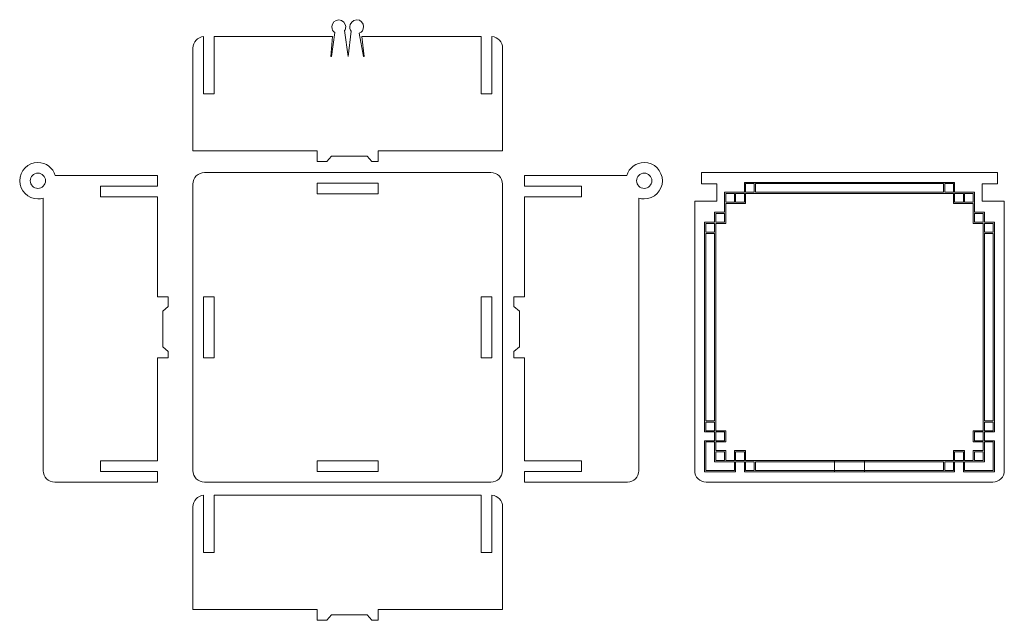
# Model space of a CAD drawing. Header units: millimetres. Extents: x -621 to 597, y -408 to 449.
# Tile 12 of 18: x 110 to 369, y -272 to -114. Entities that reach past the tile are written whole.
import ezdxf

# ---------------------------------------------------------------- set-up
doc = ezdxf.new("R2010")
doc.units = ezdxf.units.MM
doc.header["$MEASUREMENT"] = 0
doc.layers.add('Layer 1', color=7, linetype='Continuous')

msp = doc.modelspace()

# ---------------------------------------------------------------- linework, layer by layer
at = {"layer": 'Layer 1', "color": 250, "lineweight": 20}
for points, knots in [([(161.326, -118.9239), (171.6525, -118.9239), (181.9798, -118.9249), (192.3052, -118.9249), (192.3052, -118.9249), (192.3052, -118.9249), (191.8862, -124.1076), (191.8862, -124.1076), (191.8862, -124.1076), (191.8862, -124.1076), (192.106, -124.1053), (192.106, -124.1053), (192.106, -124.1053), (192.106, -124.1053), (192.9566, -117.8299), (192.9566, -117.8299), (192.9566, -117.8299), (192.4719, -117.5019), (192.1532, -117.1361), (192.1532, -116.3175), (192.1532, -116.3175), (192.1532, -115.4991), (192.9701, -114.4929), (193.9778, -114.4929), (193.9778, -114.4929), (194.9855, -114.4929), (195.8024, -115.6316), (195.8024, -116.3175), (195.8024, -116.3175), (195.8024, -117.0036), (195.6956, -117.0214), (195.5115, -117.3062), (195.5115, -117.3062), (195.5115, -117.3062), (195.5115, -117.3063), (195.5115, -117.3063), (195.5115, -117.3063), (195.5115, -117.3063), (196.4228, -124.1823), (196.4228, -124.1823), (196.4228, -124.1823), (196.4228, -124.1823), (197.2677, -117.4799), (197.2677, -117.4799), (197.2677, -117.4799), (197.0065, -117.1642), (196.8496, -117.0423), (196.8496, -116.3175), (196.8496, -116.3175), (196.8496, -115.5929), (197.6665, -114.4929), (198.6742, -114.4929), (198.6742, -114.4929), (199.6819, -114.4929), (200.4988, -115.4321), (200.4988, -116.3175), (200.4988, -116.3175), (200.4988, -117.2029), (200.0301, -117.7343), (199.365, -118.0066), (199.365, -118.0066), (199.365, -118.0066), (199.3641, -118.0077), (199.3641, -118.0077), (199.3641, -118.0077), (199.3641, -118.0077), (200.4545, -124.1371), (200.4545, -124.1371), (200.4545, -124.1371), (200.4545, -124.1371), (200.6779, -124.1277), (200.6779, -124.1277), (200.6779, -124.1277), (200.6779, -124.1277), (200.0383, -118.9233), (200.0383, -118.9233), (200.0383, -118.9233), (210.4669, -118.927), (220.8967, -118.9239), (231.326, -118.9239), (231.326, -118.9239), (231.326, -118.9239), (231.326, -133.9239), (231.326, -133.9239), (231.326, -133.9239), (231.326, -133.9239), (234.126, -133.9239), (234.126, -133.9239), (234.126, -133.9239), (234.126, -133.9239), (234.126, -118.9308), (234.126, -118.9308), (234.126, -118.9308), (235.6836, -119.0347), (236.926, -120.3415), (236.926, -121.9241), (236.926, -121.9241), (236.926, -121.9241), (236.926, -148.9239), (236.926, -148.9239), (236.926, -148.9239), (236.926, -148.9239), (204.326, -148.9239), (204.326, -148.9239), (204.326, -148.9239), (204.326, -148.9239), (204.326, -151.7239), (204.326, -151.7239), (204.326, -151.7239), (204.326, -151.7239), (202.646, -151.7239), (202.646, -151.7239), (202.646, -151.7239), (202.646, -151.7239), (201.4376, -150.2681), (201.4376, -150.2681), (201.4376, -150.2681), (201.4376, -150.2681), (192.0608, -150.2681), (192.0608, -150.2681), (192.0608, -150.2681), (192.0608, -150.2681), (190.8526, -151.7239), (190.8526, -151.7239), (190.8526, -151.7239), (190.8526, -151.7239), (188.326, -151.7239), (188.326, -151.7239), (188.326, -151.7239), (188.326, -151.7239), (188.326, -148.9239), (188.326, -148.9239), (188.326, -148.9239), (188.326, -148.9239), (155.726, -148.9239), (155.726, -148.9239), (155.726, -148.9239), (155.726, -148.9239), (155.726, -121.9241), (155.726, -121.9241), (155.726, -121.9241), (155.726, -120.3411), (156.9684, -119.0347), (158.526, -118.9308), (158.526, -118.9308), (158.526, -118.9308), (158.526, -133.9239), (158.526, -133.9239), (158.526, -133.9239), (158.526, -133.9239), (161.326, -133.9239), (161.326, -133.9239), (161.326, -133.9239), (161.326, -133.9239), (161.326, -118.9239), (161.326, -118.9239)], [0, 0, 0, 0, 0.025, 0.025, 0.025, 0.025, 0.05, 0.05, 0.05, 0.05, 0.075, 0.075, 0.075, 0.075, 0.1, 0.1, 0.1, 0.1, 0.125, 0.125, 0.125, 0.125, 0.15, 0.15, 0.15, 0.15, 0.175, 0.175, 0.175, 0.175, 0.2, 0.2, 0.2, 0.2, 0.225, 0.225, 0.225, 0.225, 0.25, 0.25, 0.25, 0.25, 0.275, 0.275, 0.275, 0.275, 0.3, 0.3, 0.3, 0.3, 0.325, 0.325, 0.325, 0.325, 0.35, 0.35, 0.35, 0.35, 0.375, 0.375, 0.375, 0.375, 0.4, 0.4, 0.4, 0.4, 0.425, 0.425, 0.425, 0.425, 0.45, 0.45, 0.45, 0.45, 0.475, 0.475, 0.475, 0.475, 0.5, 0.5, 0.5, 0.5, 0.525, 0.525, 0.525, 0.525, 0.55, 0.55, 0.55, 0.55, 0.575, 0.575, 0.575, 0.575, 0.6, 0.6, 0.6, 0.6, 0.625, 0.625, 0.625, 0.625, 0.65, 0.65, 0.65, 0.65, 0.675, 0.675, 0.675, 0.675, 0.7, 0.7, 0.7, 0.7, 0.725, 0.725, 0.725, 0.725, 0.75, 0.75, 0.75, 0.75, 0.775, 0.775, 0.775, 0.775, 0.8, 0.8, 0.8, 0.8, 0.825, 0.825, 0.825, 0.825, 0.85, 0.85, 0.85, 0.85, 0.875, 0.875, 0.875, 0.875, 0.9, 0.9, 0.9, 0.9, 0.925, 0.925, 0.925, 0.925, 0.95, 0.95, 0.95, 0.95, 1, 1, 1, 1]), ([(146.4692, -203.174), (146.4692, -203.174), (149.2692, -203.174), (149.2692, -203.174), (149.2692, -203.174), (149.2692, -203.174), (149.2692, -201.494), (149.2692, -201.494), (149.2692, -201.494), (149.2692, -201.494), (147.8133, -200.2856), (147.8133, -200.2856), (147.8133, -200.2856), (147.8133, -200.2856), (147.8133, -190.9088), (147.8133, -190.9088), (147.8133, -190.9088), (147.8133, -190.9088), (149.2692, -189.7006), (149.2692, -189.7006), (149.2692, -189.7006), (149.2692, -189.7006), (149.2692, -187.1741), (149.2692, -187.1741), (149.2692, -187.1741), (149.2692, -187.1741), (146.4692, -187.1741), (146.4692, -187.1741), (146.4692, -187.1741), (146.4692, -187.1741), (146.4692, -160.9362), (146.4692, -160.9362), (146.4692, -160.9362), (146.4692, -160.9362), (131.4692, -160.9362), (131.4692, -160.9362), (131.4692, -160.9362), (131.4692, -160.9362), (131.4692, -158.1362), (131.4692, -158.1362), (131.4692, -158.1362), (131.4692, -158.1362), (146.4692, -158.1362), (146.4692, -158.1362), (146.4692, -158.1362), (146.4692, -158.1362), (146.4692, -155.3362), (146.4692, -155.3362), (146.4692, -155.3362), (146.4692, -155.3362), (123.5246, -155.3362), (123.5246, -155.3362), (123.5246, -155.3362), (123.5246, -155.3362), (119.6333, -155.3362), (119.6333, -155.3362), (119.6333, -155.3362), (119.035, -153.3834), (117.2181, -151.9633), (115.0692, -151.9633), (115.0692, -151.9633), (112.4332, -151.9634), (110.2963, -154.1003), (110.2963, -156.7362), (110.2963, -156.7362), (110.2963, -159.3723), (112.4332, -161.5091), (115.0692, -161.5091), (115.0692, -161.5091), (115.5564, -161.5093), (116.0264, -161.4358), (116.4692, -161.3002), (116.4692, -161.3002), (116.4692, -161.3002), (116.4692, -166.6688), (116.4692, -166.6688), (116.4692, -166.6688), (116.4692, -166.6688), (116.4692, -167.3944), (116.4692, -167.3944), (116.4692, -167.3944), (116.4692, -167.3944), (116.4692, -168.2563), (116.4692, -168.2563), (116.4692, -168.2563), (116.4692, -168.2563), (116.4692, -232.774), (116.4692, -232.774), (116.4692, -232.774), (116.4692, -234.4238), (117.8195, -235.7741), (119.4693, -235.7741), (119.4693, -235.7741), (119.4693, -235.7741), (146.4692, -235.7741), (146.4692, -235.7741), (146.4692, -235.7741), (146.4692, -235.7741), (146.4692, -232.9741), (146.4692, -232.9741), (146.4692, -232.9741), (146.4692, -232.9741), (131.4692, -232.9741), (131.4692, -232.9741), (131.4692, -232.9741), (131.4692, -232.9741), (131.4692, -230.1741), (131.4692, -230.1741), (131.4692, -230.1741), (131.4692, -230.1741), (146.4692, -230.1741), (146.4692, -230.1741), (146.4692, -230.1741), (146.4692, -230.1741), (146.4692, -203.174), (146.4692, -203.174)], [0, 0, 0, 0, 0.03333333, 0.03333333, 0.03333333, 0.03333333, 0.06666667, 0.06666667, 0.06666667, 0.06666667, 0.1, 0.1, 0.1, 0.1, 0.13333333, 0.13333333, 0.13333333, 0.13333333, 0.16666667, 0.16666667, 0.16666667, 0.16666667, 0.2, 0.2, 0.2, 0.2, 0.23333333, 0.23333333, 0.23333333, 0.23333333, 0.26666667, 0.26666667, 0.26666667, 0.26666667, 0.3, 0.3, 0.3, 0.3, 0.33333333, 0.33333333, 0.33333333, 0.33333333, 0.36666667, 0.36666667, 0.36666667, 0.36666667, 0.4, 0.4, 0.4, 0.4, 0.43333333, 0.43333333, 0.43333333, 0.43333333, 0.46666667, 0.46666667, 0.46666667, 0.46666667, 0.5, 0.5, 0.5, 0.5, 0.53333333, 0.53333333, 0.53333333, 0.53333333, 0.56666667, 0.56666667, 0.56666667, 0.56666667, 0.6, 0.6, 0.6, 0.6, 0.63333333, 0.63333333, 0.63333333, 0.63333333, 0.66666667, 0.66666667, 0.66666667, 0.66666667, 0.7, 0.7, 0.7, 0.7, 0.73333333, 0.73333333, 0.73333333, 0.73333333, 0.76666667, 0.76666667, 0.76666667, 0.76666667, 0.8, 0.8, 0.8, 0.8, 0.83333333, 0.83333333, 0.83333333, 0.83333333, 0.86666667, 0.86666667, 0.86666667, 0.86666667, 0.9, 0.9, 0.9, 0.9, 0.93333333, 0.93333333, 0.93333333, 0.93333333, 1, 1, 1, 1]), ([(242.6718, -203.174), (242.6718, -203.174), (239.8718, -203.174), (239.8718, -203.174), (239.8718, -203.174), (239.8718, -203.174), (239.8718, -201.494), (239.8718, -201.494), (239.8718, -201.494), (239.8718, -201.494), (241.3277, -200.2856), (241.3277, -200.2856), (241.3277, -200.2856), (241.3277, -200.2856), (241.3277, -190.9088), (241.3277, -190.9088), (241.3277, -190.9088), (241.3277, -190.9088), (239.8718, -189.7006), (239.8718, -189.7006), (239.8718, -189.7006), (239.8718, -189.7006), (239.8718, -187.1741), (239.8718, -187.1741), (239.8718, -187.1741), (239.8718, -187.1741), (242.6718, -187.1741), (242.6718, -187.1741), (242.6718, -187.1741), (242.6718, -187.1741), (242.6718, -160.9362), (242.6718, -160.9362), (242.6718, -160.9362), (242.6718, -160.9362), (257.6718, -160.9362), (257.6718, -160.9362), (257.6718, -160.9362), (257.6718, -160.9362), (257.6718, -158.1362), (257.6718, -158.1362), (257.6718, -158.1362), (257.6718, -158.1362), (242.6718, -158.1362), (242.6718, -158.1362), (242.6718, -158.1362), (242.6718, -158.1362), (242.6718, -155.3362), (242.6718, -155.3362), (242.6718, -155.3362), (242.6718, -155.3362), (265.6164, -155.3362), (265.6164, -155.3362), (265.6164, -155.3362), (265.6164, -155.3362), (269.5077, -155.3362), (269.5077, -155.3362), (269.5077, -155.3362), (270.106, -153.3834), (271.9229, -151.9633), (274.0718, -151.9633), (274.0718, -151.9633), (276.7078, -151.9634), (278.8447, -154.1003), (278.8447, -156.7362), (278.8447, -156.7362), (278.8447, -159.3723), (276.7078, -161.5091), (274.0718, -161.5091), (274.0718, -161.5091), (273.5846, -161.5093), (273.1146, -161.4358), (272.6718, -161.3002), (272.6718, -161.3002), (272.6718, -161.3002), (272.6718, -166.6688), (272.6718, -166.6688), (272.6718, -166.6688), (272.6718, -166.6688), (272.6718, -167.3944), (272.6718, -167.3944), (272.6718, -167.3944), (272.6718, -167.3944), (272.6718, -168.2563), (272.6718, -168.2563), (272.6718, -168.2563), (272.6718, -168.2563), (272.6718, -232.774), (272.6718, -232.774), (272.6718, -232.774), (272.6718, -234.4238), (271.3215, -235.7741), (269.6717, -235.7741), (269.6717, -235.7741), (269.6717, -235.7741), (242.6718, -235.7741), (242.6718, -235.7741), (242.6718, -235.7741), (242.6718, -235.7741), (242.6718, -232.9741), (242.6718, -232.9741), (242.6718, -232.9741), (242.6718, -232.9741), (257.6718, -232.9741), (257.6718, -232.9741), (257.6718, -232.9741), (257.6718, -232.9741), (257.6718, -230.1741), (257.6718, -230.1741), (257.6718, -230.1741), (257.6718, -230.1741), (242.6718, -230.1741), (242.6718, -230.1741), (242.6718, -230.1741), (242.6718, -230.1741), (242.6718, -203.174), (242.6718, -203.174)], [0, 0, 0, 0, 0.03333333, 0.03333333, 0.03333333, 0.03333333, 0.06666667, 0.06666667, 0.06666667, 0.06666667, 0.1, 0.1, 0.1, 0.1, 0.13333333, 0.13333333, 0.13333333, 0.13333333, 0.16666667, 0.16666667, 0.16666667, 0.16666667, 0.2, 0.2, 0.2, 0.2, 0.23333333, 0.23333333, 0.23333333, 0.23333333, 0.26666667, 0.26666667, 0.26666667, 0.26666667, 0.3, 0.3, 0.3, 0.3, 0.33333333, 0.33333333, 0.33333333, 0.33333333, 0.36666667, 0.36666667, 0.36666667, 0.36666667, 0.4, 0.4, 0.4, 0.4, 0.43333333, 0.43333333, 0.43333333, 0.43333333, 0.46666667, 0.46666667, 0.46666667, 0.46666667, 0.5, 0.5, 0.5, 0.5, 0.53333333, 0.53333333, 0.53333333, 0.53333333, 0.56666667, 0.56666667, 0.56666667, 0.56666667, 0.6, 0.6, 0.6, 0.6, 0.63333333, 0.63333333, 0.63333333, 0.63333333, 0.66666667, 0.66666667, 0.66666667, 0.66666667, 0.7, 0.7, 0.7, 0.7, 0.73333333, 0.73333333, 0.73333333, 0.73333333, 0.76666667, 0.76666667, 0.76666667, 0.76666667, 0.8, 0.8, 0.8, 0.8, 0.83333333, 0.83333333, 0.83333333, 0.83333333, 0.86666667, 0.86666667, 0.86666667, 0.86666667, 0.9, 0.9, 0.9, 0.9, 0.93333333, 0.93333333, 0.93333333, 0.93333333, 1, 1, 1, 1]), ([(115.0692, -158.7364), (114.5388, -158.7364), (114.03, -158.5256), (113.655, -158.1505), (113.655, -158.1505), (113.2799, -157.7755), (113.0692, -157.2666), (113.0692, -156.7362), (113.0692, -156.7362), (113.0692, -156.2061), (113.2799, -155.6971), (113.655, -155.3221), (113.655, -155.3221), (114.03, -154.9472), (114.5388, -154.7362), (115.0692, -154.7362), (115.0692, -154.7362), (115.5996, -154.7365), (116.1083, -154.947), (116.4834, -155.3221), (116.4834, -155.3221), (116.8585, -155.6972), (117.0692, -156.2058), (117.0692, -156.7362), (117.0692, -156.7362), (117.0692, -157.2666), (116.8585, -157.7755), (116.4834, -158.1505), (116.4834, -158.1505), (116.1083, -158.5256), (115.5996, -158.7362), (115.0692, -158.7362)], [0, 0, 0, 0, 0.11111111, 0.11111111, 0.11111111, 0.11111111, 0.22222222, 0.22222222, 0.22222222, 0.22222222, 0.33333333, 0.33333333, 0.33333333, 0.33333333, 0.44444444, 0.44444444, 0.44444444, 0.44444444, 0.55555556, 0.55555556, 0.55555556, 0.55555556, 0.66666667, 0.66666667, 0.66666667, 0.66666667, 0.77777778, 0.77777778, 0.77777778, 0.77777778, 1, 1, 1, 1]), ([(158.7709, -154.5741), (158.7709, -154.5741), (233.8811, -154.5741), (233.8811, -154.5741), (233.8811, -154.5741), (235.5558, -154.5741), (236.926, -155.9443), (236.926, -157.619), (236.926, -157.619), (236.926, -157.619), (236.926, -232.7292), (236.926, -232.7292), (236.926, -232.7292), (236.926, -234.4039), (235.5558, -235.7741), (233.8811, -235.7741), (233.8811, -235.7741), (233.8811, -235.7741), (158.7709, -235.7741), (158.7709, -235.7741), (158.7709, -235.7741), (157.0961, -235.7741), (155.726, -234.4039), (155.726, -232.7292), (155.726, -232.7292), (155.726, -232.7292), (155.726, -157.619), (155.726, -157.619), (155.726, -157.619), (155.726, -155.9443), (157.0961, -154.5741), (158.7709, -154.5741)], [0, 0, 0, 0, 0.11111111, 0.11111111, 0.11111111, 0.11111111, 0.22222222, 0.22222222, 0.22222222, 0.22222222, 0.33333333, 0.33333333, 0.33333333, 0.33333333, 0.44444444, 0.44444444, 0.44444444, 0.44444444, 0.55555556, 0.55555556, 0.55555556, 0.55555556, 0.66666667, 0.66666667, 0.66666667, 0.66666667, 0.77777778, 0.77777778, 0.77777778, 0.77777778, 1, 1, 1, 1]), ([(274.0718, -158.7364), (274.6022, -158.7364), (275.111, -158.5256), (275.486, -158.1505), (275.486, -158.1505), (275.8611, -157.7755), (276.0718, -157.2666), (276.0718, -156.7362), (276.0718, -156.7362), (276.0718, -156.2061), (275.8611, -155.6971), (275.486, -155.3221), (275.486, -155.3221), (275.111, -154.9472), (274.6022, -154.7362), (274.0718, -154.7362), (274.0718, -154.7362), (273.5414, -154.7365), (273.0327, -154.947), (272.6576, -155.3221), (272.6576, -155.3221), (272.2825, -155.6972), (272.0718, -156.2058), (272.0718, -156.7362), (272.0718, -156.7362), (272.0718, -157.2666), (272.2825, -157.7755), (272.6576, -158.1505), (272.6576, -158.1505), (273.0327, -158.5256), (273.5414, -158.7362), (274.0718, -158.7362)], [0, 0, 0, 0, 0.11111111, 0.11111111, 0.11111111, 0.11111111, 0.22222222, 0.22222222, 0.22222222, 0.22222222, 0.33333333, 0.33333333, 0.33333333, 0.33333333, 0.44444444, 0.44444444, 0.44444444, 0.44444444, 0.55555556, 0.55555556, 0.55555556, 0.55555556, 0.66666667, 0.66666667, 0.66666667, 0.66666667, 0.77777778, 0.77777778, 0.77777778, 0.77777778, 1, 1, 1, 1]), ([(296.2121, -154.5741), (296.2121, -154.5741), (300.846, -154.5741), (300.846, -154.5741), (300.846, -154.5741), (300.846, -154.5741), (354.9782, -154.5741), (354.9782, -154.5741), (354.9782, -154.5741), (354.9782, -154.5741), (358.9927, -154.5741), (358.9927, -154.5741), (358.9927, -154.5741), (358.9927, -154.5741), (360.052, -154.5741), (360.052, -154.5741), (360.052, -154.5741), (360.052, -154.5741), (361.2527, -154.5741), (361.2527, -154.5741), (361.2527, -154.5741), (361.2527, -154.5741), (366.7121, -154.5741), (366.7121, -154.5741), (366.7121, -154.5741), (366.7121, -154.5741), (366.7121, -157.5741), (366.7121, -157.5741), (366.7121, -157.5741), (366.7121, -157.5741), (362.7121, -157.5741), (362.7121, -157.5741), (362.7121, -157.5741), (362.7121, -157.5741), (362.7121, -162.1128), (362.7121, -162.1128), (362.7121, -162.1128), (362.7121, -162.1128), (368.5121, -162.1128), (368.5121, -162.1128), (368.5121, -162.1128), (368.5121, -162.1128), (368.5121, -162.2575), (368.5121, -162.2575), (368.5121, -162.2575), (368.5121, -162.2575), (368.5121, -164.3608), (368.5121, -164.3608), (368.5121, -164.3608), (368.5121, -164.3608), (368.5121, -165.7248), (368.5121, -165.7248), (368.5121, -165.7248), (368.5121, -165.7248), (368.5121, -169.9409), (368.5121, -169.9409), (368.5121, -169.9409), (368.5121, -169.9409), (368.5121, -171.0664), (368.5121, -171.0664), (368.5121, -171.0664), (368.5121, -171.0664), (368.5121, -173.3701), (368.5121, -173.3701), (368.5121, -173.3701), (368.5121, -173.3701), (368.5121, -232.7741), (368.5121, -232.7741), (368.5121, -232.7741), (368.5121, -234.4238), (367.1617, -235.7741), (365.5122, -235.7741), (365.5122, -235.7741), (365.5122, -235.7741), (290.312, -235.7741), (290.312, -235.7741), (290.312, -235.7741), (288.6624, -235.7741), (287.3121, -234.4243), (287.3121, -232.7741), (287.3121, -232.7741), (287.3121, -232.7741), (287.3121, -173.3701), (287.3121, -173.3701), (287.3121, -173.3701), (287.3121, -173.3701), (287.3121, -166.2539), (287.3121, -166.2539), (287.3121, -166.2539), (287.3121, -166.2539), (287.3121, -164.3608), (287.3121, -164.3608), (287.3121, -164.3608), (287.3121, -164.3608), (287.3121, -162.2575), (287.3121, -162.2575), (287.3121, -162.2575), (287.3121, -162.2575), (287.3121, -162.1128), (287.3121, -162.1128), (287.3121, -162.1128), (287.3121, -162.1128), (293.1121, -162.1128), (293.1121, -162.1128), (293.1121, -162.1128), (293.1121, -162.1128), (293.1121, -157.5741), (293.1121, -157.5741), (293.1121, -157.5741), (293.1121, -157.5741), (289.1121, -157.5741), (289.1121, -157.5741), (289.1121, -157.5741), (289.1121, -157.5741), (289.1121, -154.5741), (289.1121, -154.5741), (289.1121, -154.5741), (289.1121, -154.5741), (294.5715, -154.5741), (294.5715, -154.5741), (294.5715, -154.5741), (294.5715, -154.5741), (295.7722, -154.5741), (295.7722, -154.5741), (295.7722, -154.5741), (295.7722, -154.5741), (296.2121, -154.5741), (296.2121, -154.5741)], [0, 0, 0, 0, 0.03030303, 0.03030303, 0.03030303, 0.03030303, 0.06060606, 0.06060606, 0.06060606, 0.06060606, 0.09090909, 0.09090909, 0.09090909, 0.09090909, 0.12121212, 0.12121212, 0.12121212, 0.12121212, 0.15151515, 0.15151515, 0.15151515, 0.15151515, 0.18181818, 0.18181818, 0.18181818, 0.18181818, 0.21212121, 0.21212121, 0.21212121, 0.21212121, 0.24242424, 0.24242424, 0.24242424, 0.24242424, 0.27272727, 0.27272727, 0.27272727, 0.27272727, 0.3030303, 0.3030303, 0.3030303, 0.3030303, 0.33333333, 0.33333333, 0.33333333, 0.33333333, 0.36363636, 0.36363636, 0.36363636, 0.36363636, 0.39393939, 0.39393939, 0.39393939, 0.39393939, 0.42424242, 0.42424242, 0.42424242, 0.42424242, 0.45454545, 0.45454545, 0.45454545, 0.45454545, 0.48484848, 0.48484848, 0.48484848, 0.48484848, 0.51515152, 0.51515152, 0.51515152, 0.51515152, 0.54545455, 0.54545455, 0.54545455, 0.54545455, 0.57575758, 0.57575758, 0.57575758, 0.57575758, 0.60606061, 0.60606061, 0.60606061, 0.60606061, 0.63636364, 0.63636364, 0.63636364, 0.63636364, 0.66666667, 0.66666667, 0.66666667, 0.66666667, 0.6969697, 0.6969697, 0.6969697, 0.6969697, 0.72727273, 0.72727273, 0.72727273, 0.72727273, 0.75757576, 0.75757576, 0.75757576, 0.75757576, 0.78787879, 0.78787879, 0.78787879, 0.78787879, 0.81818182, 0.81818182, 0.81818182, 0.81818182, 0.84848485, 0.84848485, 0.84848485, 0.84848485, 0.87878788, 0.87878788, 0.87878788, 0.87878788, 0.90909091, 0.90909091, 0.90909091, 0.90909091, 0.93939394, 0.93939394, 0.93939394, 0.93939394, 1, 1, 1, 1]), ([(188.326, -157.3741), (188.326, -157.3741), (204.326, -157.3741), (204.326, -157.3741), (204.326, -157.3741), (204.326, -157.3741), (204.326, -160.1741), (204.326, -160.1741), (204.326, -160.1741), (204.326, -160.1741), (188.326, -160.1741), (188.326, -160.1741), (188.326, -160.1741), (188.326, -160.1741), (188.326, -157.3741), (188.326, -157.3741)], [0, 0, 0, 0, 0.2, 0.2, 0.2, 0.2, 0.4, 0.4, 0.4, 0.4, 0.6, 0.6, 0.6, 0.6, 1, 1, 1, 1]), ([(158.526, -203.174), (158.526, -203.174), (158.526, -187.1741), (158.526, -187.1741), (158.526, -187.1741), (158.526, -187.1741), (161.326, -187.1741), (161.326, -187.1741), (161.326, -187.1741), (161.326, -187.1741), (161.326, -203.174), (161.326, -203.174), (161.326, -203.174), (161.326, -203.174), (158.526, -203.174), (158.526, -203.174)], [0, 0, 0, 0, 0.2, 0.2, 0.2, 0.2, 0.4, 0.4, 0.4, 0.4, 0.6, 0.6, 0.6, 0.6, 1, 1, 1, 1]), ([(234.126, -203.174), (234.126, -203.174), (234.126, -187.1741), (234.126, -187.1741), (234.126, -187.1741), (234.126, -187.1741), (231.326, -187.1741), (231.326, -187.1741), (231.326, -187.1741), (231.326, -187.1741), (231.326, -203.174), (231.326, -203.174), (231.326, -203.174), (231.326, -203.174), (234.126, -203.174), (234.126, -203.174)], [0, 0, 0, 0, 0.2, 0.2, 0.2, 0.2, 0.4, 0.4, 0.4, 0.4, 0.6, 0.6, 0.6, 0.6, 1, 1, 1, 1]), ([(188.326, -232.9741), (188.326, -232.9741), (204.326, -232.9741), (204.326, -232.9741), (204.326, -232.9741), (204.326, -232.9741), (204.326, -230.1741), (204.326, -230.1741), (204.326, -230.1741), (204.326, -230.1741), (188.326, -230.1741), (188.326, -230.1741), (188.326, -230.1741), (188.326, -230.1741), (188.326, -232.9741), (188.326, -232.9741)], [0, 0, 0, 0, 0.2, 0.2, 0.2, 0.2, 0.4, 0.4, 0.4, 0.4, 0.6, 0.6, 0.6, 0.6, 1, 1, 1, 1]), ([(161.326, -239.2213), (194.6593, -239.2213), (197.9927, -239.2213), (231.326, -239.2213), (231.326, -239.2213), (231.326, -239.2213), (231.326, -254.2213), (231.326, -254.2213), (231.326, -254.2213), (231.326, -254.2213), (234.126, -254.2213), (234.126, -254.2213), (234.126, -254.2213), (234.126, -254.2213), (234.126, -239.2281), (234.126, -239.2281), (234.126, -239.2281), (235.6836, -239.332), (236.926, -240.6388), (236.926, -242.2214), (236.926, -242.2214), (236.926, -242.2214), (236.926, -269.2212), (236.926, -269.2212), (236.926, -269.2212), (236.926, -269.2212), (204.326, -269.2212), (204.326, -269.2212), (204.326, -269.2212), (204.326, -269.2212), (204.326, -272.0212), (204.326, -272.0212), (204.326, -272.0212), (204.326, -272.0212), (202.646, -272.0212), (202.646, -272.0212), (202.646, -272.0212), (202.646, -272.0212), (201.4376, -270.5654), (201.4376, -270.5654), (201.4376, -270.5654), (201.4376, -270.5654), (192.0608, -270.5654), (192.0608, -270.5654), (192.0608, -270.5654), (192.0608, -270.5654), (190.8526, -272.0212), (190.8526, -272.0212), (190.8526, -272.0212), (190.8526, -272.0212), (188.326, -272.0212), (188.326, -272.0212), (188.326, -272.0212), (188.326, -272.0212), (188.326, -269.2212), (188.326, -269.2212), (188.326, -269.2212), (188.326, -269.2212), (155.726, -269.2212), (155.726, -269.2212), (155.726, -269.2212), (155.726, -269.2212), (155.726, -242.2214), (155.726, -242.2214), (155.726, -242.2214), (155.726, -240.6384), (156.9684, -239.332), (158.526, -239.2281), (158.526, -239.2281), (158.526, -239.2281), (158.526, -254.2213), (158.526, -254.2213), (158.526, -254.2213), (158.526, -254.2213), (161.326, -254.2213), (161.326, -254.2213), (161.326, -254.2213), (161.326, -254.2213), (161.326, -239.2213), (161.326, -239.2213)], [0, 0, 0, 0, 0.04761905, 0.04761905, 0.04761905, 0.04761905, 0.0952381, 0.0952381, 0.0952381, 0.0952381, 0.14285714, 0.14285714, 0.14285714, 0.14285714, 0.19047619, 0.19047619, 0.19047619, 0.19047619, 0.23809524, 0.23809524, 0.23809524, 0.23809524, 0.28571429, 0.28571429, 0.28571429, 0.28571429, 0.33333333, 0.33333333, 0.33333333, 0.33333333, 0.38095238, 0.38095238, 0.38095238, 0.38095238, 0.42857143, 0.42857143, 0.42857143, 0.42857143, 0.47619048, 0.47619048, 0.47619048, 0.47619048, 0.52380952, 0.52380952, 0.52380952, 0.52380952, 0.57142857, 0.57142857, 0.57142857, 0.57142857, 0.61904762, 0.61904762, 0.61904762, 0.61904762, 0.66666667, 0.66666667, 0.66666667, 0.66666667, 0.71428571, 0.71428571, 0.71428571, 0.71428571, 0.76190476, 0.76190476, 0.76190476, 0.76190476, 0.80952381, 0.80952381, 0.80952381, 0.80952381, 0.85714286, 0.85714286, 0.85714286, 0.85714286, 0.9047619, 0.9047619, 0.9047619, 0.9047619, 1, 1, 1, 1])]:
    msp.add_open_spline(points, degree=3, knots=knots, dxfattribs=at)
at = {"layer": 'Layer 1', "color": 140, "lineweight": 9}
for points, knots in [([(300.3353, -157.1548), (300.3353, -157.1548), (300.3353, -159.7654), (300.3353, -159.7654), (300.3353, -159.7654), (300.3353, -159.7654), (295.1141, -159.7654), (295.1141, -159.7654), (295.1141, -159.7654), (295.1141, -159.7654), (295.1141, -162.153), (295.1141, -162.153), (295.1141, -162.153), (295.1141, -162.153), (295.1141, -162.3757), (295.1141, -162.3757), (295.1141, -162.3757), (295.1141, -162.3757), (295.1141, -162.7045), (295.1141, -162.7045), (295.1141, -162.7045), (295.1141, -162.7045), (295.1141, -164.9868), (295.1141, -164.9868), (295.1141, -164.9868), (295.1141, -164.9868), (292.8323, -164.9868), (292.8323, -164.9868), (292.8323, -164.9868), (292.8323, -164.9868), (292.5035, -164.9868), (292.5035, -164.9868), (292.5035, -164.9868), (292.5035, -164.9868), (292.5035, -167.5972), (292.5035, -167.5972), (292.5035, -167.5972), (292.5035, -167.5972), (289.8929, -167.5972), (289.8929, -167.5972), (289.8929, -167.5972), (289.8929, -167.5972), (289.8929, -222.6316), (289.8929, -222.6316), (289.8929, -222.6316), (289.8929, -222.6316), (292.5035, -222.6316), (292.5035, -222.6316), (292.5035, -222.6316), (292.5035, -222.6316), (292.5035, -224.9139), (292.5035, -224.9139), (292.5035, -224.9139), (292.5035, -224.9139), (289.8929, -224.9139), (289.8929, -224.9139), (289.8929, -224.9139), (289.8929, -224.9139), (289.8929, -233.074), (289.8929, -233.074), (289.8929, -233.074), (289.8929, -233.074), (298.0532, -233.074), (298.0532, -233.074), (298.0532, -233.074), (298.0532, -233.074), (298.0532, -230.4634), (298.0532, -230.4634), (298.0532, -230.4634), (298.0532, -230.4634), (300.3353, -230.4634), (300.3353, -230.4634), (300.3353, -230.4634), (300.3353, -230.4634), (300.3353, -233.074), (300.3353, -233.074), (300.3353, -233.074), (300.3353, -233.074), (355.4889, -233.074), (355.4889, -233.074), (355.4889, -233.074), (355.4889, -233.074), (355.4889, -230.4634), (355.4889, -230.4634), (355.4889, -230.4634), (355.4889, -230.4634), (357.7711, -230.4634), (357.7711, -230.4634), (357.7711, -230.4634), (357.7711, -230.4634), (357.7711, -233.074), (357.7711, -233.074), (357.7711, -233.074), (357.7711, -233.074), (365.9313, -233.074), (365.9313, -233.074), (365.9313, -233.074), (365.9313, -233.074), (365.9313, -224.9139), (365.9313, -224.9139), (365.9313, -224.9139), (365.9313, -224.9139), (363.3207, -224.9139), (363.3207, -224.9139), (363.3207, -224.9139), (363.3207, -224.9139), (363.3207, -222.6316), (363.3207, -222.6316), (363.3207, -222.6316), (363.3207, -222.6316), (365.9313, -222.6316), (365.9313, -222.6316), (365.9313, -222.6316), (365.9313, -222.6316), (365.9313, -167.5972), (365.9313, -167.5972), (365.9313, -167.5972), (365.9313, -167.5972), (363.3207, -167.5972), (363.3207, -167.5972), (363.3207, -167.5972), (363.3207, -167.5972), (363.3207, -164.9868), (363.3207, -164.9868), (363.3207, -164.9868), (363.3207, -164.9868), (362.9919, -164.9868), (362.9919, -164.9868), (362.9919, -164.9868), (362.9919, -164.9868), (360.7101, -164.9868), (360.7101, -164.9868), (360.7101, -164.9868), (360.7101, -164.9868), (360.7101, -162.7045), (360.7101, -162.7045), (360.7101, -162.7045), (360.7101, -162.7045), (360.7101, -162.3757), (360.7101, -162.3757), (360.7101, -162.3757), (360.7101, -162.3757), (360.7101, -162.153), (360.7101, -162.153), (360.7101, -162.153), (360.7101, -162.153), (360.7101, -159.7654), (360.7101, -159.7654), (360.7101, -159.7654), (360.7101, -159.7654), (355.4889, -159.7654), (355.4889, -159.7654), (355.4889, -159.7654), (355.4889, -159.7654), (355.4889, -157.1548), (355.4889, -157.1548), (355.4889, -157.1548), (355.4889, -157.1548), (300.3353, -157.1548), (300.3353, -157.1548)], [0, 0, 0, 0, 0.02439024, 0.02439024, 0.02439024, 0.02439024, 0.04878049, 0.04878049, 0.04878049, 0.04878049, 0.07317073, 0.07317073, 0.07317073, 0.07317073, 0.09756098, 0.09756098, 0.09756098, 0.09756098, 0.12195122, 0.12195122, 0.12195122, 0.12195122, 0.14634146, 0.14634146, 0.14634146, 0.14634146, 0.17073171, 0.17073171, 0.17073171, 0.17073171, 0.19512195, 0.19512195, 0.19512195, 0.19512195, 0.2195122, 0.2195122, 0.2195122, 0.2195122, 0.24390244, 0.24390244, 0.24390244, 0.24390244, 0.26829268, 0.26829268, 0.26829268, 0.26829268, 0.29268293, 0.29268293, 0.29268293, 0.29268293, 0.31707317, 0.31707317, 0.31707317, 0.31707317, 0.34146341, 0.34146341, 0.34146341, 0.34146341, 0.36585366, 0.36585366, 0.36585366, 0.36585366, 0.3902439, 0.3902439, 0.3902439, 0.3902439, 0.41463415, 0.41463415, 0.41463415, 0.41463415, 0.43902439, 0.43902439, 0.43902439, 0.43902439, 0.46341463, 0.46341463, 0.46341463, 0.46341463, 0.48780488, 0.48780488, 0.48780488, 0.48780488, 0.51219512, 0.51219512, 0.51219512, 0.51219512, 0.53658537, 0.53658537, 0.53658537, 0.53658537, 0.56097561, 0.56097561, 0.56097561, 0.56097561, 0.58536585, 0.58536585, 0.58536585, 0.58536585, 0.6097561, 0.6097561, 0.6097561, 0.6097561, 0.63414634, 0.63414634, 0.63414634, 0.63414634, 0.65853659, 0.65853659, 0.65853659, 0.65853659, 0.68292683, 0.68292683, 0.68292683, 0.68292683, 0.70731707, 0.70731707, 0.70731707, 0.70731707, 0.73170732, 0.73170732, 0.73170732, 0.73170732, 0.75609756, 0.75609756, 0.75609756, 0.75609756, 0.7804878, 0.7804878, 0.7804878, 0.7804878, 0.80487805, 0.80487805, 0.80487805, 0.80487805, 0.82926829, 0.82926829, 0.82926829, 0.82926829, 0.85365854, 0.85365854, 0.85365854, 0.85365854, 0.87804878, 0.87804878, 0.87804878, 0.87804878, 0.90243902, 0.90243902, 0.90243902, 0.90243902, 0.92682927, 0.92682927, 0.92682927, 0.92682927, 0.95121951, 0.95121951, 0.95121951, 0.95121951, 1, 1, 1, 1]), ([(300.6637, -157.483), (300.6637, -157.483), (302.9461, -157.483), (302.9461, -157.483), (302.9461, -157.483), (302.9461, -157.483), (302.9461, -159.7654), (302.9461, -159.7654), (302.9461, -159.7654), (302.9461, -159.7654), (300.6637, -159.7654), (300.6637, -159.7654), (300.6637, -159.7654), (300.6637, -159.7654), (300.6637, -157.483), (300.6637, -157.483)], [0, 0, 0, 0, 0.2, 0.2, 0.2, 0.2, 0.4, 0.4, 0.4, 0.4, 0.6, 0.6, 0.6, 0.6, 1, 1, 1, 1]), ([(352.5499, -159.7654), (352.5499, -159.7654), (303.2743, -159.7654), (303.2743, -159.7654), (303.2743, -159.7654), (303.2743, -159.7654), (303.2743, -157.483), (303.2743, -157.483), (303.2743, -157.483), (303.2743, -157.483), (352.5499, -157.483), (352.5499, -157.483), (352.5499, -157.483), (352.5499, -157.483), (352.5499, -159.7654), (352.5499, -159.7654)], [0, 0, 0, 0, 0.2, 0.2, 0.2, 0.2, 0.4, 0.4, 0.4, 0.4, 0.6, 0.6, 0.6, 0.6, 1, 1, 1, 1]), ([(355.1605, -157.483), (355.1605, -157.483), (355.1605, -159.7654), (355.1605, -159.7654), (355.1605, -159.7654), (355.1605, -159.7654), (352.8781, -159.7654), (352.8781, -159.7654), (352.8781, -159.7654), (352.8781, -159.7654), (352.8781, -157.483), (352.8781, -157.483), (352.8781, -157.483), (352.8781, -157.483), (355.1605, -157.483), (355.1605, -157.483)], [0, 0, 0, 0, 0.2, 0.2, 0.2, 0.2, 0.4, 0.4, 0.4, 0.4, 0.6, 0.6, 0.6, 0.6, 1, 1, 1, 1]), ([(360.3817, -222.3032), (360.3817, -222.3032), (360.3817, -225.2422), (360.3817, -225.2422), (360.3817, -225.2422), (360.3817, -225.2422), (362.9919, -225.2422), (362.9919, -225.2422), (362.9919, -225.2422), (362.9919, -225.2422), (362.9919, -227.5243), (362.9919, -227.5243), (362.9919, -227.5243), (362.9919, -227.5243), (360.3817, -227.5243), (360.3817, -227.5243), (360.3817, -227.5243), (360.3817, -227.5243), (360.3817, -230.135), (360.3817, -230.135), (360.3817, -230.135), (360.3817, -230.135), (358.0994, -230.135), (358.0994, -230.135), (358.0994, -230.135), (358.0994, -230.135), (358.0994, -227.5243), (358.0994, -227.5243), (358.0994, -227.5243), (358.0994, -227.5243), (355.1605, -227.5243), (355.1605, -227.5243), (355.1605, -227.5243), (355.1605, -227.5243), (355.1605, -230.135), (355.1605, -230.135), (355.1605, -230.135), (355.1605, -230.135), (300.6637, -230.135), (300.6637, -230.135), (300.6637, -230.135), (300.6637, -230.135), (300.6637, -227.5243), (300.6637, -227.5243), (300.6637, -227.5243), (300.6637, -227.5243), (297.7249, -227.5243), (297.7249, -227.5243), (297.7249, -227.5243), (297.7249, -227.5243), (297.7249, -230.135), (297.7249, -230.135), (297.7249, -230.135), (297.7249, -230.135), (295.4425, -230.135), (295.4425, -230.135), (295.4425, -230.135), (295.4425, -230.135), (295.4425, -227.5243), (295.4425, -227.5243), (295.4425, -227.5243), (295.4425, -227.5243), (292.8323, -227.5243), (292.8323, -227.5243), (292.8323, -227.5243), (292.8323, -227.5243), (292.8323, -225.2422), (292.8323, -225.2422), (292.8323, -225.2422), (292.8323, -225.2422), (295.4425, -225.2422), (295.4425, -225.2422), (295.4425, -225.2422), (295.4425, -225.2422), (295.4425, -222.3032), (295.4425, -222.3032), (295.4425, -222.3032), (295.4425, -222.3032), (292.8323, -222.3032), (292.8323, -222.3032), (292.8323, -222.3032), (292.8323, -222.3032), (292.8323, -167.9255), (292.8323, -167.9255), (292.8323, -167.9255), (292.8323, -167.9255), (295.4425, -167.9255), (295.4425, -167.9255), (295.4425, -167.9255), (295.4425, -167.9255), (295.4425, -162.7045), (295.4425, -162.7045), (295.4425, -162.7045), (295.4425, -162.7045), (300.6637, -162.7045), (300.6637, -162.7045), (300.6637, -162.7045), (300.6637, -162.7045), (300.6637, -160.0942), (300.6637, -160.0942), (300.6637, -160.0942), (300.6637, -160.0942), (355.1605, -160.0942), (355.1605, -160.0942), (355.1605, -160.0942), (355.1605, -160.0942), (355.1605, -162.7045), (355.1605, -162.7045), (355.1605, -162.7045), (355.1605, -162.7045), (360.3817, -162.7045), (360.3817, -162.7045), (360.3817, -162.7045), (360.3817, -162.7045), (360.3817, -167.9255), (360.3817, -167.9255), (360.3817, -167.9255), (360.3817, -167.9255), (362.9919, -167.9255), (362.9919, -167.9255), (362.9919, -167.9255), (362.9919, -167.9255), (362.9919, -222.3032), (362.9919, -222.3032), (362.9919, -222.3032), (362.9919, -222.3032), (360.3817, -222.3032), (360.3817, -222.3032)], [0, 0, 0, 0, 0.03030303, 0.03030303, 0.03030303, 0.03030303, 0.06060606, 0.06060606, 0.06060606, 0.06060606, 0.09090909, 0.09090909, 0.09090909, 0.09090909, 0.12121212, 0.12121212, 0.12121212, 0.12121212, 0.15151515, 0.15151515, 0.15151515, 0.15151515, 0.18181818, 0.18181818, 0.18181818, 0.18181818, 0.21212121, 0.21212121, 0.21212121, 0.21212121, 0.24242424, 0.24242424, 0.24242424, 0.24242424, 0.27272727, 0.27272727, 0.27272727, 0.27272727, 0.3030303, 0.3030303, 0.3030303, 0.3030303, 0.33333333, 0.33333333, 0.33333333, 0.33333333, 0.36363636, 0.36363636, 0.36363636, 0.36363636, 0.39393939, 0.39393939, 0.39393939, 0.39393939, 0.42424242, 0.42424242, 0.42424242, 0.42424242, 0.45454545, 0.45454545, 0.45454545, 0.45454545, 0.48484848, 0.48484848, 0.48484848, 0.48484848, 0.51515152, 0.51515152, 0.51515152, 0.51515152, 0.54545455, 0.54545455, 0.54545455, 0.54545455, 0.57575758, 0.57575758, 0.57575758, 0.57575758, 0.60606061, 0.60606061, 0.60606061, 0.60606061, 0.63636364, 0.63636364, 0.63636364, 0.63636364, 0.66666667, 0.66666667, 0.66666667, 0.66666667, 0.6969697, 0.6969697, 0.6969697, 0.6969697, 0.72727273, 0.72727273, 0.72727273, 0.72727273, 0.75757576, 0.75757576, 0.75757576, 0.75757576, 0.78787879, 0.78787879, 0.78787879, 0.78787879, 0.81818182, 0.81818182, 0.81818182, 0.81818182, 0.84848485, 0.84848485, 0.84848485, 0.84848485, 0.87878788, 0.87878788, 0.87878788, 0.87878788, 0.90909091, 0.90909091, 0.90909091, 0.90909091, 0.93939394, 0.93939394, 0.93939394, 0.93939394, 1, 1, 1, 1]), ([(297.7249, -162.3757), (297.7249, -162.3757), (295.4425, -162.3757), (295.4425, -162.3757), (295.4425, -162.3757), (295.4425, -162.3757), (295.4425, -160.0942), (295.4425, -160.0942), (295.4425, -160.0942), (295.4425, -160.0942), (297.7249, -160.0942), (297.7249, -160.0942), (297.7249, -160.0942), (297.7249, -160.0942), (297.7249, -162.3757), (297.7249, -162.3757)], [0, 0, 0, 0, 0.2, 0.2, 0.2, 0.2, 0.4, 0.4, 0.4, 0.4, 0.6, 0.6, 0.6, 0.6, 1, 1, 1, 1]), ([(300.3353, -162.3757), (300.3353, -162.3757), (298.0532, -162.3757), (298.0532, -162.3757), (298.0532, -162.3757), (298.0532, -162.3757), (298.0532, -160.0942), (298.0532, -160.0942), (298.0532, -160.0942), (298.0532, -160.0942), (300.3353, -160.0942), (300.3353, -160.0942), (300.3353, -160.0942), (300.3353, -160.0942), (300.3353, -162.3757), (300.3353, -162.3757)], [0, 0, 0, 0, 0.2, 0.2, 0.2, 0.2, 0.4, 0.4, 0.4, 0.4, 0.6, 0.6, 0.6, 0.6, 1, 1, 1, 1]), ([(355.4889, -162.3757), (355.4889, -162.3757), (355.4889, -160.0942), (355.4889, -160.0942), (355.4889, -160.0942), (355.4889, -160.0942), (357.771, -160.0942), (357.771, -160.0942), (357.771, -160.0942), (357.771, -160.0942), (357.771, -162.3757), (357.771, -162.3757), (357.771, -162.3757), (357.771, -162.3757), (355.4889, -162.3757), (355.4889, -162.3757)], [0, 0, 0, 0, 0.2, 0.2, 0.2, 0.2, 0.4, 0.4, 0.4, 0.4, 0.6, 0.6, 0.6, 0.6, 1, 1, 1, 1]), ([(358.0994, -162.3757), (358.0994, -162.3757), (358.0994, -160.0942), (358.0994, -160.0942), (358.0994, -160.0942), (358.0994, -160.0942), (360.3817, -160.0942), (360.3817, -160.0942), (360.3817, -160.0942), (360.3817, -160.0942), (360.3817, -162.3757), (360.3817, -162.3757), (360.3817, -162.3757), (360.3817, -162.3757), (358.0994, -162.3757), (358.0994, -162.3757)], [0, 0, 0, 0, 0.2, 0.2, 0.2, 0.2, 0.4, 0.4, 0.4, 0.4, 0.6, 0.6, 0.6, 0.6, 1, 1, 1, 1]), ([(292.8323, -165.315), (292.8323, -165.315), (295.1141, -165.315), (295.1141, -165.315), (295.1141, -165.315), (295.1141, -165.315), (295.1141, -167.5972), (295.1141, -167.5972), (295.1141, -167.5972), (295.1141, -167.5972), (292.8323, -167.5972), (292.8323, -167.5972), (292.8323, -167.5972), (292.8323, -167.5972), (292.8323, -165.315), (292.8323, -165.315)], [0, 0, 0, 0, 0.2, 0.2, 0.2, 0.2, 0.4, 0.4, 0.4, 0.4, 0.6, 0.6, 0.6, 0.6, 1, 1, 1, 1]), ([(362.9919, -165.315), (362.9919, -165.315), (362.9919, -167.5972), (362.9919, -167.5972), (362.9919, -167.5972), (362.9919, -167.5972), (360.7101, -167.5972), (360.7101, -167.5972), (360.7101, -167.5972), (360.7101, -167.5972), (360.7101, -165.315), (360.7101, -165.315), (360.7101, -165.315), (360.7101, -165.315), (362.9919, -165.315), (362.9919, -165.315)], [0, 0, 0, 0, 0.2, 0.2, 0.2, 0.2, 0.4, 0.4, 0.4, 0.4, 0.6, 0.6, 0.6, 0.6, 1, 1, 1, 1]), ([(290.2212, -167.9255), (290.2212, -167.9255), (292.5035, -167.9255), (292.5035, -167.9255), (292.5035, -167.9255), (292.5035, -167.9255), (292.5035, -170.2078), (292.5035, -170.2078), (292.5035, -170.2078), (292.5035, -170.2078), (290.2212, -170.2078), (290.2212, -170.2078), (290.2212, -170.2078), (290.2212, -170.2078), (290.2212, -167.9255), (290.2212, -167.9255)], [0, 0, 0, 0, 0.2, 0.2, 0.2, 0.2, 0.4, 0.4, 0.4, 0.4, 0.6, 0.6, 0.6, 0.6, 1, 1, 1, 1]), ([(365.603, -167.9255), (365.603, -167.9255), (365.603, -170.2078), (365.603, -170.2078), (365.603, -170.2078), (365.603, -170.2078), (363.3207, -170.2078), (363.3207, -170.2078), (363.3207, -170.2078), (363.3207, -170.2078), (363.3207, -167.9255), (363.3207, -167.9255), (363.3207, -167.9255), (363.3207, -167.9255), (365.603, -167.9255), (365.603, -167.9255)], [0, 0, 0, 0, 0.2, 0.2, 0.2, 0.2, 0.4, 0.4, 0.4, 0.4, 0.6, 0.6, 0.6, 0.6, 1, 1, 1, 1]), ([(290.2212, -219.6926), (290.2212, -219.6926), (290.2212, -170.5361), (290.2212, -170.5361), (290.2212, -170.5361), (290.2212, -170.5361), (292.5035, -170.5361), (292.5035, -170.5361), (292.5035, -170.5361), (292.5035, -170.5361), (292.5035, -219.6926), (292.5035, -219.6926), (292.5035, -219.6926), (292.5035, -219.6926), (290.2212, -219.6926), (290.2212, -219.6926)], [0, 0, 0, 0, 0.2, 0.2, 0.2, 0.2, 0.4, 0.4, 0.4, 0.4, 0.6, 0.6, 0.6, 0.6, 1, 1, 1, 1]), ([(365.603, -170.5361), (365.603, -170.5361), (365.603, -219.6926), (365.603, -219.6926), (365.603, -219.6926), (365.603, -219.6926), (363.3207, -219.6926), (363.3207, -219.6926), (363.3207, -219.6926), (363.3207, -219.6926), (363.3207, -170.5361), (363.3207, -170.5361), (363.3207, -170.5361), (363.3207, -170.5361), (365.603, -170.5361), (365.603, -170.5361)], [0, 0, 0, 0, 0.2, 0.2, 0.2, 0.2, 0.4, 0.4, 0.4, 0.4, 0.6, 0.6, 0.6, 0.6, 1, 1, 1, 1]), ([(290.2212, -220.021), (290.2212, -220.021), (292.5035, -220.021), (292.5035, -220.021), (292.5035, -220.021), (292.5035, -220.021), (292.5035, -222.3032), (292.5035, -222.3032), (292.5035, -222.3032), (292.5035, -222.3032), (290.2212, -222.3032), (290.2212, -222.3032), (290.2212, -222.3032), (290.2212, -222.3032), (290.2212, -220.021), (290.2212, -220.021)], [0, 0, 0, 0, 0.2, 0.2, 0.2, 0.2, 0.4, 0.4, 0.4, 0.4, 0.6, 0.6, 0.6, 0.6, 1, 1, 1, 1]), ([(365.603, -222.3032), (365.603, -222.3032), (363.3207, -222.3032), (363.3207, -222.3032), (363.3207, -222.3032), (363.3207, -222.3032), (363.3207, -220.021), (363.3207, -220.021), (363.3207, -220.021), (363.3207, -220.021), (365.603, -220.021), (365.603, -220.021), (365.603, -220.021), (365.603, -220.021), (365.603, -222.3032), (365.603, -222.3032)], [0, 0, 0, 0, 0.2, 0.2, 0.2, 0.2, 0.4, 0.4, 0.4, 0.4, 0.6, 0.6, 0.6, 0.6, 1, 1, 1, 1]), ([(292.8323, -222.6316), (292.8323, -222.6316), (295.1141, -222.6316), (295.1141, -222.6316), (295.1141, -222.6316), (295.1141, -222.6316), (295.1141, -224.9139), (295.1141, -224.9139), (295.1141, -224.9139), (295.1141, -224.9139), (292.8323, -224.9139), (292.8323, -224.9139), (292.8323, -224.9139), (292.8323, -224.9139), (292.8323, -222.6316), (292.8323, -222.6316)], [0, 0, 0, 0, 0.2, 0.2, 0.2, 0.2, 0.4, 0.4, 0.4, 0.4, 0.6, 0.6, 0.6, 0.6, 1, 1, 1, 1]), ([(362.9919, -224.9139), (362.9919, -224.9139), (360.7101, -224.9139), (360.7101, -224.9139), (360.7101, -224.9139), (360.7101, -224.9139), (360.7101, -222.6316), (360.7101, -222.6316), (360.7101, -222.6316), (360.7101, -222.6316), (362.9919, -222.6316), (362.9919, -222.6316), (362.9919, -222.6316), (362.9919, -222.6316), (362.9919, -224.9139), (362.9919, -224.9139)], [0, 0, 0, 0, 0.2, 0.2, 0.2, 0.2, 0.4, 0.4, 0.4, 0.4, 0.6, 0.6, 0.6, 0.6, 1, 1, 1, 1]), ([(292.5035, -230.4634), (292.5035, -230.4634), (297.7249, -230.4634), (297.7249, -230.4634), (297.7249, -230.4634), (297.7249, -230.4634), (297.7249, -232.7458), (297.7249, -232.7458), (297.7249, -232.7458), (297.7249, -232.7458), (290.2212, -232.7458), (290.2212, -232.7458), (290.2212, -232.7458), (290.2212, -232.7458), (290.2212, -225.2422), (290.2212, -225.2422), (290.2212, -225.2422), (290.2212, -225.2422), (292.5035, -225.2422), (292.5035, -225.2422), (292.5035, -225.2422), (292.5035, -225.2422), (292.5035, -230.4634), (292.5035, -230.4634)], [0, 0, 0, 0, 0.14285714, 0.14285714, 0.14285714, 0.14285714, 0.28571429, 0.28571429, 0.28571429, 0.28571429, 0.42857143, 0.42857143, 0.42857143, 0.42857143, 0.57142857, 0.57142857, 0.57142857, 0.57142857, 0.71428571, 0.71428571, 0.71428571, 0.71428571, 1, 1, 1, 1]), ([(363.3207, -230.4634), (363.3207, -230.4634), (363.3207, -225.2422), (363.3207, -225.2422), (363.3207, -225.2422), (363.3207, -225.2422), (365.603, -225.2422), (365.603, -225.2422), (365.603, -225.2422), (365.603, -225.2422), (365.603, -232.7458), (365.603, -232.7458), (365.603, -232.7458), (365.603, -232.7458), (358.0994, -232.7458), (358.0994, -232.7458), (358.0994, -232.7458), (358.0994, -232.7458), (358.0994, -230.4634), (358.0994, -230.4634), (358.0994, -230.4634), (358.0994, -230.4634), (363.3207, -230.4634), (363.3207, -230.4634)], [0, 0, 0, 0, 0.14285714, 0.14285714, 0.14285714, 0.14285714, 0.28571429, 0.28571429, 0.28571429, 0.28571429, 0.42857143, 0.42857143, 0.42857143, 0.42857143, 0.57142857, 0.57142857, 0.57142857, 0.57142857, 0.71428571, 0.71428571, 0.71428571, 0.71428571, 1, 1, 1, 1]), ([(292.8323, -227.8529), (292.8323, -227.8529), (295.1141, -227.8529), (295.1141, -227.8529), (295.1141, -227.8529), (295.1141, -227.8529), (295.1141, -230.135), (295.1141, -230.135), (295.1141, -230.135), (295.1141, -230.135), (292.8323, -230.135), (292.8323, -230.135), (292.8323, -230.135), (292.8323, -230.135), (292.8323, -227.8529), (292.8323, -227.8529)], [0, 0, 0, 0, 0.2, 0.2, 0.2, 0.2, 0.4, 0.4, 0.4, 0.4, 0.6, 0.6, 0.6, 0.6, 1, 1, 1, 1]), ([(298.0532, -227.8529), (298.0532, -227.8529), (300.3353, -227.8529), (300.3353, -227.8529), (300.3353, -227.8529), (300.3353, -227.8529), (300.3353, -230.135), (300.3353, -230.135), (300.3353, -230.135), (300.3353, -230.135), (298.0532, -230.135), (298.0532, -230.135), (298.0532, -230.135), (298.0532, -230.135), (298.0532, -227.8529), (298.0532, -227.8529)], [0, 0, 0, 0, 0.2, 0.2, 0.2, 0.2, 0.4, 0.4, 0.4, 0.4, 0.6, 0.6, 0.6, 0.6, 1, 1, 1, 1]), ([(355.4889, -227.8529), (355.4889, -227.8529), (357.7711, -227.8529), (357.7711, -227.8529), (357.7711, -227.8529), (357.7711, -227.8529), (357.7711, -230.135), (357.7711, -230.135), (357.7711, -230.135), (357.7711, -230.135), (355.4889, -230.135), (355.4889, -230.135), (355.4889, -230.135), (355.4889, -230.135), (355.4889, -227.8529), (355.4889, -227.8529)], [0, 0, 0, 0, 0.2, 0.2, 0.2, 0.2, 0.4, 0.4, 0.4, 0.4, 0.6, 0.6, 0.6, 0.6, 1, 1, 1, 1]), ([(362.9919, -227.8529), (362.9919, -227.8529), (362.9919, -230.135), (362.9919, -230.135), (362.9919, -230.135), (362.9919, -230.135), (360.7101, -230.135), (360.7101, -230.135), (360.7101, -230.135), (360.7101, -230.135), (360.7101, -227.8529), (360.7101, -227.8529), (360.7101, -227.8529), (360.7101, -227.8529), (362.9919, -227.8529), (362.9919, -227.8529)], [0, 0, 0, 0, 0.2, 0.2, 0.2, 0.2, 0.4, 0.4, 0.4, 0.4, 0.6, 0.6, 0.6, 0.6, 1, 1, 1, 1]), ([(300.6637, -232.7458), (300.6637, -232.7458), (300.6637, -230.4634), (300.6637, -230.4634), (300.6637, -230.4634), (300.6637, -230.4634), (302.9461, -230.4634), (302.9461, -230.4634), (302.9461, -230.4634), (302.9461, -230.4634), (302.9461, -232.7458), (302.9461, -232.7458), (302.9461, -232.7458), (302.9461, -232.7458), (300.6637, -232.7458), (300.6637, -232.7458)], [0, 0, 0, 0, 0.2, 0.2, 0.2, 0.2, 0.4, 0.4, 0.4, 0.4, 0.6, 0.6, 0.6, 0.6, 1, 1, 1, 1]), ([(352.5499, -232.7458), (352.5499, -232.7458), (303.2743, -232.7458), (303.2743, -232.7458), (303.2743, -232.7458), (303.2743, -232.7458), (303.2743, -230.4634), (303.2743, -230.4634), (303.2743, -230.4634), (303.2743, -230.4634), (352.5499, -230.4634), (352.5499, -230.4634), (352.5499, -230.4634), (352.5499, -230.4634), (352.5499, -232.7458), (352.5499, -232.7458)], [0, 0, 0, 0, 0.2, 0.2, 0.2, 0.2, 0.4, 0.4, 0.4, 0.4, 0.6, 0.6, 0.6, 0.6, 1, 1, 1, 1]), ([(355.1605, -232.7458), (355.1605, -232.7458), (352.8783, -232.7458), (352.8783, -232.7458), (352.8783, -232.7458), (352.8783, -232.7458), (352.8783, -230.4634), (352.8783, -230.4634), (352.8783, -230.4634), (352.8783, -230.4634), (355.1605, -230.4634), (355.1605, -230.4634), (355.1605, -230.4634), (355.1605, -230.4634), (355.1605, -232.7458), (355.1605, -232.7458)], [0, 0, 0, 0, 0.2, 0.2, 0.2, 0.2, 0.4, 0.4, 0.4, 0.4, 0.6, 0.6, 0.6, 0.6, 1, 1, 1, 1])]:
    msp.add_open_spline(points, degree=3, knots=knots, dxfattribs=at)
at = {"layer": 'Layer 1', "color": 250, "lineweight": 9}
msp.add_open_spline([(323.944, -230.0741), (323.944, -230.0741), (331.8802, -230.0741), (331.8802, -230.0741), (331.8802, -230.0741), (331.8802, -230.0741), (331.8802, -233.074), (331.8802, -233.074), (331.8802, -233.074), (331.8802, -233.074), (323.944, -233.074), (323.944, -233.074), (323.944, -233.074), (323.944, -233.074), (323.944, -230.0741), (323.944, -230.0741)], degree=3, knots=[0, 0, 0, 0, 0.2, 0.2, 0.2, 0.2, 0.4, 0.4, 0.4, 0.4, 0.6, 0.6, 0.6, 0.6, 1, 1, 1, 1], dxfattribs=at)

doc.saveas('drawing.dxf')
